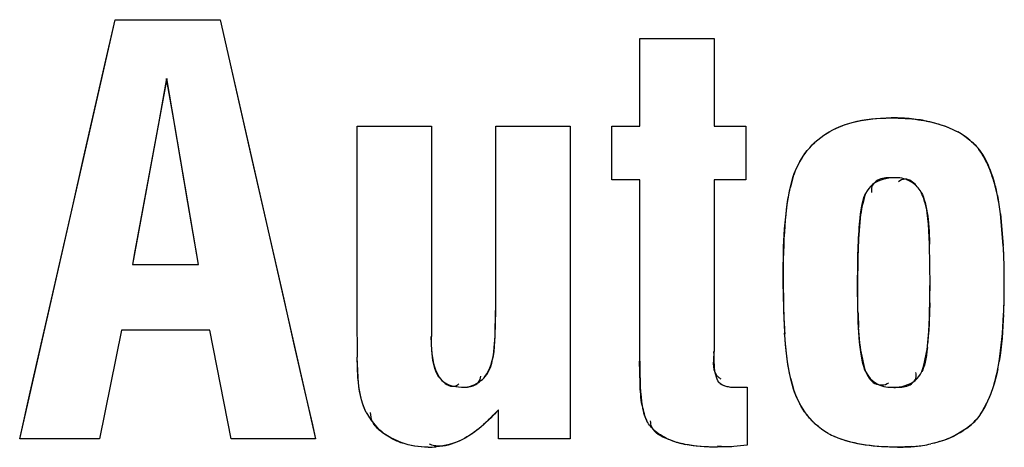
# Model space of a CAD drawing. Header units: inches. Extents: x 0 to 82.7, y 0 to 58.5.
# Tile 9 of 89: x 13.051 to 13.375, y 27.145 to 27.285. Entities that reach past the tile are written whole.
import ezdxf

# ---------------------------------------------------------------- set-up
doc = ezdxf.new("R2010")
doc.units = ezdxf.units.IN
doc.header["$LTSCALE"] = 4.5472440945
doc.header["$MEASUREMENT"] = 0
doc.layers.get('0').update_dxf_attribs({"linetype": 'CONTINUOUS'})

msp = doc.modelspace()

# ---------------------------------------------------------------- linework, layer by layer
at = {"color": 7, "linetype": 'CONTINUOUS'}
for p, q in [((13.0507549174, 27.1476664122), (13.0821425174, 27.2854606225)), ((13.0787523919, 27.2707877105), (13.0820951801, 27.2854606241)), ((13.0821425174, 27.2854606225), (13.1166817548, 27.2854594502)), ((13.1166375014, 27.2854594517), (13.1199478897, 27.2709224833)), ((13.1166817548, 27.2854594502), (13.1480599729, 27.1476631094)), ((13.254656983, 27.2504648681), (13.2546579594, 27.2792323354)), ((13.2546579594, 27.2792323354), (13.2790968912, 27.2792315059)), ((13.2790968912, 27.2792315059), (13.2790959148, 27.2504640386)), ((13.0716312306, 27.2395292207), (13.0787523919, 27.2707877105)), ((13.1199478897, 27.2709224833), (13.1270974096, 27.2395273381)), ((13.0990958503, 27.266161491), (13.0878211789, 27.2050197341)), ((13.0990498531, 27.2661635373), (13.0965441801, 27.2525760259)), ((13.1013741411, 27.2525758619), (13.0990498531, 27.2661635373)), ((13.109554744, 27.2050189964), (13.0990958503, 27.266161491)), ((13.0965441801, 27.2525760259), (13.0940385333, 27.2389885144)), ((13.1036984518, 27.2389881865), (13.1013741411, 27.2525758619)), ((13.1616786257, 27.187882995), (13.1616807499, 27.2504680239)), ((13.1616807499, 27.2504680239), (13.1861197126, 27.2504671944)), ((13.1861197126, 27.2504671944), (13.1861173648, 27.1812990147)), ((13.2073101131, 27.1898654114), (13.20731217, 27.2504664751)), ((13.20731217, 27.2504664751), (13.2317511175, 27.2504656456)), ((13.2317511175, 27.2504656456), (13.2317476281, 27.1476602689)), ((13.2454579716, 27.2327898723), (13.2454585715, 27.2504651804)), ((13.2454585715, 27.2504651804), (13.254656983, 27.2504648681)), ((13.2790959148, 27.2504640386), (13.2895568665, 27.2504636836)), ((13.2895568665, 27.2504636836), (13.2895562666, 27.2327883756)), ((13.0681433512, 27.2242187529), (13.0716312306, 27.2395292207)), ((13.0940385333, 27.2389885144), (13.0890273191, 27.2118134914)), ((13.1060227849, 27.2254005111), (13.1036984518, 27.2389881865)), ((13.1270974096, 27.2395273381), (13.1375577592, 27.1935952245)), ((13.254656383, 27.2327895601), (13.2454579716, 27.2327898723)), ((13.2546543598, 27.173180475), (13.254656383, 27.2327895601)), ((13.2790953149, 27.2327887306), (13.2790933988, 27.1763359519)), ((13.2895562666, 27.2327883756), (13.2790953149, 27.2327887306)), ((13.304199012, 27.2305072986), (13.3051470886, 27.23387364)), ((13.109509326, 27.205018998), (13.1060227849, 27.2254005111)), ((13.0611677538, 27.1935978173), (13.0681433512, 27.2242187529)), ((13.327141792, 27.220236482), (13.3265883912, 27.2133874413)), ((13.349655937, 27.2182001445), (13.3492512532, 27.2219739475)), ((13.3742618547, 27.2112283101), (13.3733174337, 27.221615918)), ((13.3733634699, 27.2216215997), (13.3742492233, 27.2112275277)), ((13.3499530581, 27.2116838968), (13.349655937, 27.2182001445)), ((13.3265883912, 27.2133874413), (13.3264812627, 27.2100081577)), ((13.0890273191, 27.2118134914), (13.0884906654, 27.2089032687)), ((13.3501563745, 27.1980669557), (13.3499764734, 27.2116841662)), ((13.0884906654, 27.2089032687), (13.0877745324, 27.2050197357)), ((13.3263956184, 27.2064922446), (13.3263232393, 27.1990597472)), ((13.0878211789, 27.2050197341), (13.109554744, 27.2050189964)), ((13.3021267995, 27.186427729), (13.301882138, 27.1989703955)), ((13.3021515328, 27.1862667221), (13.3018981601, 27.1989703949)), ((13.3264558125, 27.1894505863), (13.3263369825, 27.1990597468)), ((13.0541923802, 27.1629768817), (13.0611677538, 27.1935978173)), ((13.1375577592, 27.1935952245), (13.1385697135, 27.189151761)), ((13.3499638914, 27.1875836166), (13.350119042, 27.19445394)), ((13.2071294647, 27.1814786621), (13.2073101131, 27.1898654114)), ((13.2071384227, 27.1814805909), (13.2072288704, 27.1898656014)), ((13.3500987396, 27.1923569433), (13.349747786, 27.1829354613)), ((13.1385697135, 27.189151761), (13.1410446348, 27.17828452)), ((13.1617683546, 27.1745363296), (13.1616786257, 27.187882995)), ((13.3497771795, 27.1829337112), (13.3499638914, 27.1875836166)), ((13.0842132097, 27.183376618), (13.0769975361, 27.1476655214)), ((13.1132514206, 27.1833756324), (13.0842132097, 27.183376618)), ((13.1202843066, 27.1476640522), (13.1132514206, 27.1833756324)), ((13.3269919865, 27.1795106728), (13.3266595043, 27.184258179)), ((13.1862615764, 27.1766850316), (13.1861062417, 27.181299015)), ((13.2067206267, 27.1764324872), (13.2071384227, 27.1814805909)), ((13.2067380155, 27.1763844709), (13.2071182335, 27.1814789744)), ((13.3493434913, 27.1781636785), (13.3497771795, 27.1829337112)), ((13.1410446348, 27.17828452), (13.1445315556, 27.1629738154)), ((13.1866362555, 27.1734636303), (13.1862615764, 27.1766850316)), ((13.1619606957, 27.1678623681), (13.1617055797, 27.1745354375)), ((13.1619958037, 27.1678026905), (13.1617573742, 27.17453633)), ((13.1872484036, 27.170810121), (13.1866362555, 27.1734636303)), ((13.187442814, 27.1703951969), (13.1886451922, 27.167912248)), ((13.2547687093, 27.1659172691), (13.254622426, 27.173180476)), ((13.3052847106, 27.1639630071), (13.3043212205, 27.1673466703)), ((13.1931591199, 27.1649642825), (13.1960366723, 27.164615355)), ((13.286487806, 27.1646122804), (13.2900048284, 27.1647029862)), ((13.2900048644, 27.1647023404), (13.2900042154, 27.1455841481)), ((13.0507047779, 27.1476664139), (13.0541923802, 27.1629768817)), ((13.1445315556, 27.1629738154), (13.14696831, 27.1522743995)), ((13.3682162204, 27.1579453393), (13.3701997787, 27.1623869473)), ((13.2082104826, 27.1476610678), (13.2082108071, 27.1572201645)), ((13.3662900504, 27.1550563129), (13.3682162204, 27.1579453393)), ((13.1664495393, 27.1540869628), (13.1660834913, 27.1563199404)), ((13.1687557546, 27.1510189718), (13.1661862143, 27.1539847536)), ((13.14696831, 27.1522743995), (13.1480185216, 27.1476631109)), ((13.3621020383, 27.1510429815), (13.3587838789, 27.1489549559)), ((13.0769975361, 27.1476655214), (13.0507549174, 27.1476664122)), ((13.1480599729, 27.1476631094), (13.1202843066, 27.1476640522)), ((13.1764412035, 27.146334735), (13.1728395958, 27.1479670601)), ((13.2317476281, 27.1476602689), (13.2082104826, 27.1476610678)), ((13.285609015, 27.1451886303), (13.28026468, 27.1449532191)), ((13.289975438, 27.145584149), (13.2855846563, 27.145140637)), ((13.2900041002, 27.1455853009), (13.285609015, 27.1451886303)), ((13.344179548, 27.1451274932), (13.3394231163, 27.1449512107))]:
    msp.add_line(p, q, dxfattribs=at)
msp.add_lwpolyline([(13.2864560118, 27.1646124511), (13.2868482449, 27.1646120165), (13.2872401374, 27.1646141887), (13.2876316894, 27.1646189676), (13.288022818, 27.1646263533), (13.2884136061, 27.1646363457), (13.2888043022, 27.1646489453), (13.2891949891, 27.1646641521), (13.289585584, 27.1646819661), (13.289976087, 27.1647023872)], dxfattribs=at)
for centre, radius, start, end in [((13.338072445, 27.1912264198), 0.0619455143, 88.0131110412, 90.6884959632), ((13.3383043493, 27.1965639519), 0.0566031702, 81.8693780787, 88.0603908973), ((13.3389177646, 27.2011904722), 0.0519364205, 78.7702633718, 81.8174388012), ((13.3465665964, 27.2254737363), 0.0263585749, 55.7184202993, 61.2524399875), ((13.3472554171, 27.2265705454), 0.0250484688, 48.5227065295, 55.6072288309), ((13.3487585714, 27.2282654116), 0.0227830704, 40.9749302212, 48.5318643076), ((13.3346094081, 27.221857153), 0.037928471, 31.0677540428, 34.2526360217), ((13.3286046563, 27.2188966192), 0.0446367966, 16.0352769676, 21.9218820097), ((13.3828201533, 27.2126310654), 0.0805408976, 164.710052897, 167.2568373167), ((13.3232570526, 27.2174038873), 0.0501886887, 11.8801158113, 15.9867453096), ((13.3774107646, 27.2133867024), 0.0507335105, 162.8245897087, 172.2405188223), ((13.2913895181, 27.2113841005), 0.0825538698, 9.303284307, 11.4154213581), ((13.3113021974, 27.2148681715), 0.0624094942, 9.1019511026, 11.8987714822), ((13.2747363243, 27.2086462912), 0.0994306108, 7.4949596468, 9.3088367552), ((13.2928158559, 27.2119115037), 0.0811307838, 6.8738936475, 9.0984575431), ((13.9878449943, 27.1921389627), 0.6616050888, 178.4523184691, 178.7568913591), ((13.1821753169, 27.1997622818), 0.192415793, 1.5314263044, 3.4160374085), ((13.1718032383, 27.2000209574), 0.2027685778, 1.1030686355, 3.1684465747), ((13.2080235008, 27.2004628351), 0.1665581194, 359.4547234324, 1.5281569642), ((13.1230260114, 27.198953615), 0.2515573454, 359.9827198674, 1.1322531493), ((13.0101078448, 27.1979367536), 0.3400366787, 359.0597663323, 0.0219389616), ((13.1390633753, 27.1970736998), 0.2110719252, 359.2888441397, 0.2693744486), ((13.2112688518, 27.1972477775), 0.1633133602, 358.5101275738, 0.5718571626), ((13.1239709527, 27.1988255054), 0.2506123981, 358.9137975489, 0.0119435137), ((13.1897656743, 27.1977771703), 0.184823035, 357.145818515, 358.5193886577), ((13.164388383, 27.1980233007), 0.2101870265, 357.4232595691, 358.9235783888), ((13.5220628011, 27.1953408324), 0.2201165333, 182.3206928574, 183.3639333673), ((13.5333935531, 27.1949683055), 0.2070112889, 181.5273537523, 182.9656311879), ((13.4952733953, 27.1947099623), 0.1933063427, 182.5033631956, 183.6967236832), ((13.2614351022, 27.187718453), 0.0884302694, 353.525551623, 355.1399462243), ((13.2285393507, 27.1905379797), 0.1214466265, 355.1293844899, 356.4109565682), ((13.3779111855, 27.1849468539), 0.0512501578, 187.9356272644, 197.1420571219), ((13.3001954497, 27.1846685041), 0.0495766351, 342.5196630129, 352.4606262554), ((13.290156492, 27.1867074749), 0.0838103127, 348.9613859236, 350.669859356), ((13.3094936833, 27.1833930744), 0.0642527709, 348.5603053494, 350.7908001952), ((13.3816687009, 27.185410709), 0.0793533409, 193.0891207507, 195.6782842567), ((13.2825389, 27.163875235), 0.0275888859, 190.9540881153, 202.0428544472), ((13.3332927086, 27.1765285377), 0.039359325, 326.928046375, 331.8204090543), ((13.1855576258, 27.1678866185), 0.0238435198, 209.0618734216, 215.6650570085), ((13.3481327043, 27.1698121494), 0.0233970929, 306.6592146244, 320.9004565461), ((13.1829745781, 27.1658806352), 0.0205680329, 226.2663478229, 240.5952096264), ((13.1837602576, 27.1672443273), 0.0221417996, 240.5565971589, 250.7867121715), ((13.331771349, 27.1778689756), 0.0321717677, 242.0075924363, 246.1830127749), ((13.3291306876, 27.1717736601), 0.0255484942, 240.872864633, 246.1033687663), ((13.1850399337, 27.1729864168), 0.0280299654, 269.98779994, 275.3715412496), ((13.2759563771, 27.1772043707), 0.0319844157, 249.7708251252, 258.5361731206), ((13.3399784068, 27.2005270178), 0.0555788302, 269.4024269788, 273.3766357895), ((13.3403819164, 27.1939210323), 0.0489605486, 273.3605787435, 278.6018972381), ((13.340338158, 27.1956827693), 0.050701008, 274.3452105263, 278.3529561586), ((13.3414119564, 27.1882833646), 0.043224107, 278.3695379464, 282.0674864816), ((13.3410720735, 27.1891706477), 0.0441603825, 278.638371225, 282.2580594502)]:
    msp.add_arc(centre, radius, start, end, dxfattribs=at)
for points in [[(13.3162442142, 27.248176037), (13.3188029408, 27.2497633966), (13.3216551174, 27.2509211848), (13.3245670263, 27.2516877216)], [(13.3162673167, 27.2481813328), (13.3186560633, 27.2496831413), (13.3214279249, 27.2508561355), (13.3245809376, 27.2516860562)], [(13.3245670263, 27.2516877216), (13.3287081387, 27.2527778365), (13.3330459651, 27.2531907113), (13.3373280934, 27.2531674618)], [(13.3245809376, 27.2516860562), (13.3283069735, 27.2526668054), (13.3325652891, 27.2531684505), (13.3373526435, 27.25316746)], [(13.3373526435, 27.2531674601), (13.3405564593, 27.2531668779), (13.343541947, 27.2529739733), (13.3463084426, 27.2525894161)], [(13.3463084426, 27.2525894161), (13.3513483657, 27.2518888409), (13.3556614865, 27.2505521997), (13.3592437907, 27.248583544)], [(13.3490320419, 27.2521325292), (13.352385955, 27.2514658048), (13.3557243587, 27.2504380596), (13.3587486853, 27.2488422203)], [(13.3090172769, 27.2414341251), (13.3109520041, 27.2441006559), (13.3134495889, 27.2464314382), (13.3162442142, 27.248176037)], [(13.3090326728, 27.2414343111), (13.3109806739, 27.2441221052), (13.3133911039, 27.2463728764), (13.3162673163, 27.2481813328)], [(13.3614133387, 27.2472532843), (13.3631368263, 27.2460765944), (13.3646575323, 27.2447249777), (13.3659748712, 27.2431990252)], [(13.3051331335, 27.233878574), (13.3060772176, 27.23654845), (13.3073542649, 27.2391420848), (13.3090172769, 27.2414341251)], [(13.3051470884, 27.2338736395), (13.3061273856, 27.2366906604), (13.3074219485, 27.2392118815), (13.3090326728, 27.2414343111)], [(13.3723103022, 27.2277232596), (13.37087495, 27.2348098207), (13.3687615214, 27.2399700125), (13.3659748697, 27.2431990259)], [(13.3670973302, 27.2414301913), (13.3682250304, 27.2395592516), (13.3691974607, 27.2375876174), (13.3700139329, 27.2355614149)], [(13.3346091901, 27.2329663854), (13.3320491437, 27.2322156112), (13.3301739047, 27.2306845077), (13.3289557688, 27.2283730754)], [(13.3387948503, 27.2335081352), (13.3372382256, 27.2335091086), (13.335844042, 27.2333285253), (13.3346091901, 27.2329663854)], [(13.3438852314, 27.2321922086), (13.3424370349, 27.2330625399), (13.3407402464, 27.2335062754), (13.3387948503, 27.2335081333)], [(13.3469028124, 27.2292638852), (13.3460584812, 27.2305118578), (13.3450526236, 27.2314906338), (13.3438852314, 27.2321922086)], [(13.301882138, 27.1989703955), (13.3018130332, 27.209475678), (13.3019461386, 27.2201500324), (13.3042630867, 27.2303968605)], [(13.3018981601, 27.1989703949), (13.301898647, 27.2133156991), (13.3026655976, 27.2238279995), (13.304199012, 27.2305072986)], [(13.3492512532, 27.2219739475), (13.3488658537, 27.2245010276), (13.3480861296, 27.2270116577), (13.3468872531, 27.2292693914)], [(13.3469028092, 27.2292638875), (13.3479326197, 27.2277405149), (13.3487137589, 27.2253096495), (13.3492307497, 27.2219707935)], [(13.3271431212, 27.2202359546), (13.3275679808, 27.2241609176), (13.3281671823, 27.2268783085), (13.328955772, 27.2283730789)], [(13.3263369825, 27.1990597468), (13.3263372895, 27.2081050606), (13.3265952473, 27.2151745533), (13.3271431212, 27.2202359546)], [(13.3492307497, 27.2219707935), (13.3496632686, 27.2191774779), (13.3499109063, 27.215748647), (13.3499646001, 27.2116840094)], [(13.3263232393, 27.1990597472), (13.3262845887, 27.1919916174), (13.3261768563, 27.1848719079), (13.3271518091, 27.1778712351)], [(13.3728580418, 27.1731199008), (13.3735959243, 27.1776003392), (13.3740982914, 27.1827516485), (13.37436289, 27.1885738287)], [(13.3743594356, 27.1885740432), (13.3741028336, 27.183403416), (13.3737498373, 27.1782198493), (13.3729182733, 27.1731100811)], [(13.1860793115, 27.181299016), (13.1860368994, 27.1776363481), (13.1861948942, 27.1738389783), (13.187442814, 27.1703951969)], [(13.3043770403, 27.1674398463), (13.3032353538, 27.1723504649), (13.3026271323, 27.1773922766), (13.3023255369, 27.182424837)], [(13.3043212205, 27.1673466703), (13.3034093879, 27.171209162), (13.302763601, 27.1761815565), (13.3023692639, 27.1822464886)], [(13.3289536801, 27.1698364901), (13.3280676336, 27.1715607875), (13.3274208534, 27.1747855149), (13.3269919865, 27.1795106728)], [(13.3493013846, 27.1777470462), (13.3488651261, 27.1739310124), (13.3482615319, 27.1712702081), (13.3474951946, 27.1697737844)], [(13.2037558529, 27.1681321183), (13.2055104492, 27.1704886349), (13.2062981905, 27.1735250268), (13.2067206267, 27.1764324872)], [(13.2037860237, 27.1681376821), (13.2052624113, 27.169810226), (13.2062355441, 27.1725808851), (13.2067380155, 27.1763844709)], [(13.2790636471, 27.1763359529), (13.279038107, 27.1738172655), (13.2783069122, 27.1708669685), (13.2797634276, 27.1688119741)], [(13.2796528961, 27.1687392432), (13.2792736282, 27.170474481), (13.2790816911, 27.1730051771), (13.2790818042, 27.1763359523)], [(13.1886762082, 27.1679068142), (13.1881004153, 27.1686284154), (13.1876260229, 27.1695978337), (13.1872484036, 27.170810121)], [(13.2546428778, 27.1731804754), (13.2546426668, 27.1669646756), (13.2549016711, 27.1621094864), (13.2554587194, 27.1586343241)], [(13.3724700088, 27.1706494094), (13.371576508, 27.1662473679), (13.3701100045, 27.1618999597), (13.3679868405, 27.1579416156)], [(13.3701997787, 27.1623869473), (13.3710663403, 27.164778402), (13.3718054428, 27.1675361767), (13.372416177, 27.1706602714)], [(13.1646845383, 27.1563092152), (13.1629931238, 27.1598631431), (13.1622712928, 27.1638750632), (13.1619654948, 27.1678003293)], [(13.1647161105, 27.1563045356), (13.1633068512, 27.1588322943), (13.1623977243, 27.1626526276), (13.1619958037, 27.1678026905)], [(13.1886451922, 27.167912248), (13.1897562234, 27.1665128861), (13.1913369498, 27.1649539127), (13.1931236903, 27.1649666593)], [(13.1886762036, 27.1679068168), (13.1898616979, 27.1664194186), (13.1913510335, 27.1654436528), (13.1931591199, 27.1649642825)], [(13.1998544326, 27.1653162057), (13.2013210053, 27.1658964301), (13.2026366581, 27.1668369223), (13.2037860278, 27.168137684)], [(13.2806880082, 27.1662982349), (13.2802569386, 27.1667433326), (13.2799114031, 27.1675565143), (13.2796528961, 27.1687392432)], [(13.3289536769, 27.1698364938), (13.3307590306, 27.1663193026), (13.3336477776, 27.1646074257), (13.3378005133, 27.1646105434)], [(13.3419484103, 27.1651677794), (13.3444565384, 27.1659261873), (13.34630906, 27.1674596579), (13.3474951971, 27.1697737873)], [(13.1960366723, 27.1646153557), (13.1974013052, 27.1646165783), (13.1986765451, 27.1648501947), (13.1998544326, 27.1653162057)], [(13.25545269, 27.1586327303), (13.2549881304, 27.1610269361), (13.2548644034, 27.1634802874), (13.2547687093, 27.1659172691)], [(13.2806643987, 27.166304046), (13.2821239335, 27.1649203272), (13.2844452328, 27.1645713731), (13.2864560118, 27.1646124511)], [(13.2806879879, 27.1662982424), (13.2817947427, 27.1651501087), (13.2836905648, 27.1646108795), (13.286487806, 27.1646122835)], [(13.3089100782, 27.156593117), (13.3073555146, 27.1588510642), (13.3061589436, 27.1613741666), (13.3052677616, 27.1639666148)], [(13.3089218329, 27.1565967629), (13.3074497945, 27.1587381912), (13.3062383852, 27.1611960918), (13.3052847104, 27.1639630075)], [(13.3378005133, 27.1646105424), (13.339339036, 27.1646114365), (13.3407220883, 27.1647969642), (13.3419484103, 27.1651677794)], [(13.2081747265, 27.1572201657), (13.2046727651, 27.1533813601), (13.2007492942, 27.1496860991), (13.1961060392, 27.1473536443)], [(13.2082047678, 27.1572257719), (13.2035171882, 27.1521771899), (13.1995503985, 27.1489303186), (13.1961412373, 27.1473578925)], [(13.2554587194, 27.1586343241), (13.2558316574, 27.1563077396), (13.2563381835, 27.1545997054), (13.2569899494, 27.1535160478)], [(13.3166713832, 27.1494609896), (13.3136028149, 27.1511723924), (13.3109025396, 27.1536991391), (13.3089100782, 27.156593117)], [(13.31669498, 27.1494559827), (13.3135821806, 27.1511953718), (13.3109938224, 27.1535825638), (13.3089218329, 27.1565967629)], [(13.3662752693, 27.1550504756), (13.3650612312, 27.1535526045), (13.3636389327, 27.1522073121), (13.3620943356, 27.1510533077)], [(13.1728395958, 27.1479670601), (13.171345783, 27.148809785), (13.1698455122, 27.149703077), (13.1685988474, 27.1508809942)], [(13.2597634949, 27.1502340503), (13.2586365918, 27.1512106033), (13.2577145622, 27.152309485), (13.2569899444, 27.1535160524)], [(13.3620943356, 27.1510533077), (13.3607916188, 27.1500800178), (13.3593859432, 27.1492332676), (13.3579220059, 27.1485252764)], [(13.2648969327, 27.1471928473), (13.2630244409, 27.1479328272), (13.260983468, 27.1486372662), (13.2596049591, 27.1501047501)], [(13.2649263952, 27.1471889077), (13.2628796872, 27.1479964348), (13.2611634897, 27.1490208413), (13.2597634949, 27.1502340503)], [(13.3393987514, 27.1449512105), (13.3324284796, 27.1448964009), (13.325155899, 27.1456202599), (13.3187798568, 27.1484369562)], [(13.3394231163, 27.1449512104), (13.330813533, 27.1449504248), (13.3239329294, 27.1461252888), (13.3187813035, 27.1484152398)], [(13.3579220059, 27.1485252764), (13.3555562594, 27.147381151), (13.3530157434, 27.1465760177), (13.3504479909, 27.1460170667)], [(13.3587838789, 27.1489549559), (13.3563286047, 27.1476595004), (13.3535510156, 27.1466801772), (13.3504485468, 27.1460144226)], [(13.1849958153, 27.1449564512), (13.182107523, 27.1449667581), (13.1791688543, 27.1453848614), (13.1764412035, 27.146334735)], [(13.1850339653, 27.1449564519), (13.1818960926, 27.1449554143), (13.1790407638, 27.1454387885), (13.1764737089, 27.1463358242)], [(13.1961412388, 27.1473578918), (13.1934706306, 27.1461268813), (13.1906474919, 27.1453616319), (13.1876639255, 27.1450795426)], [(13.1961060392, 27.1473536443), (13.1938339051, 27.1463045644), (13.1914074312, 27.1452352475), (13.188904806, 27.1452298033)], [(13.2696086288, 27.1458593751), (13.2678381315, 27.146209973), (13.2662759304, 27.1466565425), (13.2649263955, 27.1471889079)], [(13.280235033, 27.1449532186), (13.2766771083, 27.1449326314), (13.2730861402, 27.145149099), (13.2695994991, 27.145858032)], [(13.28026468, 27.1449532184), (13.2761395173, 27.1449527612), (13.2725806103, 27.1452708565), (13.2696086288, 27.1458593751)], [(13.2855846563, 27.145140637), (13.2838203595, 27.1450099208), (13.2820286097, 27.1449896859), (13.2802783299, 27.1452472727)]]:
    msp.add_open_spline(points, degree=3, dxfattribs=at)
for points, knots in [([(13.3345654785, 27.2332734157), (13.3331105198, 27.2329949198), (13.3307613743, 27.2315366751), (13.3308540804, 27.2292711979), (13.3309363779, 27.2286211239)], [0, 0, 0, 0, 0.6933202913, 1, 1, 1, 1]), ([(13.338770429, 27.2335081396), (13.3380813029, 27.233514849), (13.3366765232, 27.2335252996), (13.3352690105, 27.2334080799), (13.3345654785, 27.2332734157)], [0, 0, 0, 0, 0.4903428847, 1, 1, 1, 1]), ([(13.3439985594, 27.2323961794), (13.3434099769, 27.2327739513), (13.3418983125, 27.2333516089), (13.3403858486, 27.232688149), (13.3397426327, 27.2322071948)], [0, 0, 0, 0, 0.4654716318, 1, 1, 1, 1]), ([(13.3468872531, 27.2292693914), (13.3464907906, 27.2298605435), (13.3456478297, 27.2310107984), (13.3445993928, 27.2320105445), (13.3439985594, 27.2323961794)], [0, 0, 0, 0, 0.4992444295, 1, 1, 1, 1]), ([(13.1998880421, 27.1651188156), (13.2005099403, 27.1653500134), (13.2017898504, 27.1661197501), (13.2023079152, 27.1675522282), (13.2023960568, 27.1682939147)], [0, 0, 0, 0, 0.4704257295, 1, 1, 1, 1]), ([(13.2797634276, 27.1688119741), (13.279955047, 27.1685416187), (13.2804294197, 27.1680131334), (13.2810047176, 27.1675988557), (13.2813242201, 27.16740767)], [0, 0, 0, 0, 0.4708974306, 1, 1, 1, 1]), ([(13.3289377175, 27.1698412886), (13.3296821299, 27.168363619), (13.3311850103, 27.1651577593), (13.335360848, 27.1651739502), (13.3365592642, 27.1661325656)], [0, 0, 0, 0, 0.5188036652, 1, 1, 1, 1]), ([(13.3419478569, 27.1648603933), (13.3433870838, 27.1651443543), (13.3457074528, 27.1666081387), (13.3455897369, 27.1688522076), (13.3455009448, 27.1694955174)], [0, 0, 0, 0, 0.6931513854, 1, 1, 1, 1]), ([(13.1931236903, 27.1649666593), (13.1934665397, 27.1649691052), (13.1942100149, 27.1651054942), (13.1948630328, 27.1654797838), (13.1951813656, 27.1657166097)], [0, 0, 0, 0, 0.4635580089, 1, 1, 1, 1]), ([(13.1959995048, 27.1646153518), (13.1966551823, 27.1646147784), (13.1979663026, 27.164646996), (13.1992730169, 27.164890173), (13.1998880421, 27.1651188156)], [0, 0, 0, 0, 0.4998198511, 1, 1, 1, 1]), ([(13.3377760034, 27.1646105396), (13.3384597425, 27.1646050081), (13.3398539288, 27.1645993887), (13.3412502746, 27.1647227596), (13.3419478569, 27.1648603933)], [0, 0, 0, 0, 0.4902247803, 1, 1, 1, 1]), ([(13.1685988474, 27.1508809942), (13.1681290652, 27.1513248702), (13.1672596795, 27.1523003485), (13.166657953, 27.1534711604), (13.1664495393, 27.1540869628)], [0, 0, 0, 0, 0.4985340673, 1, 1, 1, 1]), ([(13.2596049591, 27.1501047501), (13.2591997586, 27.150536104), (13.2584821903, 27.151606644), (13.2582567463, 27.1528799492), (13.2582450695, 27.1535436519)], [0, 0, 0, 0, 0.4713358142, 1, 1, 1, 1]), ([(13.188904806, 27.1452298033), (13.1883318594, 27.1452285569), (13.1871475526, 27.1453430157), (13.1860176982, 27.1457226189), (13.1854665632, 27.1459771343)], [0, 0, 0, 0, 0.4855437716, 1, 1, 1, 1])]:
    msp.add_open_spline(points, degree=3, knots=knots, dxfattribs=at)

doc.saveas('drawing.dxf')
